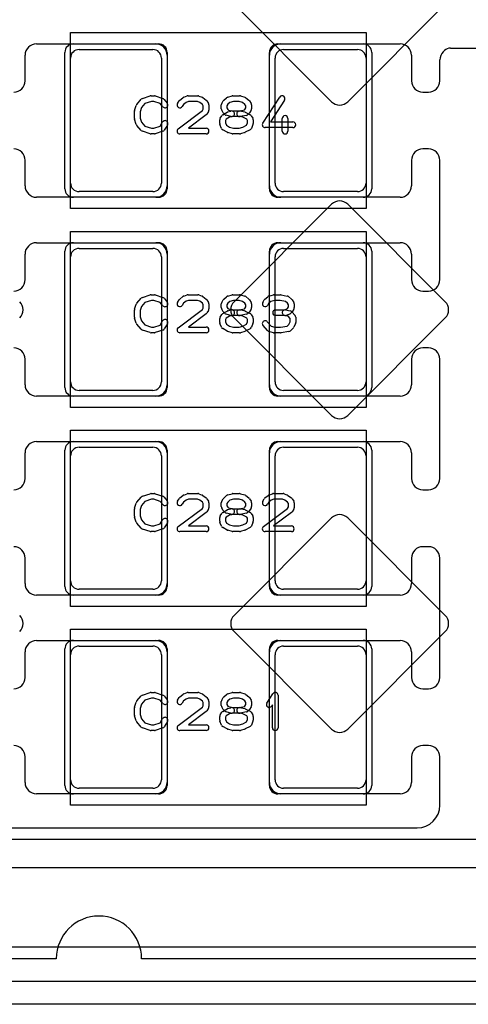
# Model space of a CAD drawing. Extents: x -1 to 20.9, y -0.5 to 20.
# Tile 11 of 19: x 10.9 to 14.9, y -0.4 to 8.3. Entities that reach past the tile are written whole.
import ezdxf

# ---------------------------------------------------------------- set-up
doc = ezdxf.new("R2010")
doc.units = 0
for name, color, linetype in [('L1', 3, 'CONTINUOUS'), ('L4', 3, 'CONTINUOUS'), ('MetalMask-A', 176, 'CONTINUOUS'), ('Outline', 7, 'CONTINUOUS'), ('PartsArea-A', 111, 'CONTINUOUS'), ('PartsArea-B', 111, 'CONTINUOUS'), ('PartsSilk-A', 221, 'CONTINUOUS'), ('PartsSilk-B', 221, 'CONTINUOUS'), ('Resist-A', 2, 'CONTINUOUS')]:
    doc.layers.add(name, color=color, linetype=linetype)

msp = doc.modelspace()

# ---------------------------------------------------------------- linework, layer by layer
at = {"layer": 'L1'}
for p, q in [((11.075, 8.05), (12.125, 8.05)), ((11.45, 8), (12.1, 8)), ((13.225, 8.05), (14.275, 8.05)), ((13.25, 8), (13.9, 8)), ((14.65429, 7.97929), (14.66554, 7.99054)), ((14.71855, 8.0125), (15.625, 8.0125)), ((10.975, 7.725), (10.975, 7.95)), ((11.375, 6.825), (11.375, 7.925)), ((12.175, 7.925), (12.175, 6.825)), ((12.225, 7.95), (12.225, 6.8)), ((13.125, 6.8), (13.125, 7.95)), ((13.175, 6.825), (13.175, 7.925)), ((13.975, 7.925), (13.975, 6.825)), ((14.375, 7.95), (14.375, 7.725)), ((14.625, 7.725), (14.625, 7.90858)), ((14.475, 7.625), (14.525, 7.625)), ((14.525, 7.125), (14.475, 7.125)), ((10.975, 6.8), (10.975, 7.025)), ((14.375, 7.025), (14.375, 6.8)), ((14.625, 5.975), (14.625, 7.025)), ((12.125, 6.7), (11.075, 6.7)), ((12.1, 6.75), (11.45, 6.75)), ((14.275, 6.7), (13.225, 6.7)), ((13.9, 6.75), (13.25, 6.75)), ((11.075, 6.3), (12.125, 6.3)), ((11.45, 6.25), (12.1, 6.25)), ((13.225, 6.3), (14.275, 6.3)), ((13.25, 6.25), (13.9, 6.25)), ((10.975, 5.975), (10.975, 6.2)), ((11.375, 5.075), (11.375, 6.175)), ((12.175, 6.175), (12.175, 5.075)), ((12.225, 6.2), (12.225, 5.05)), ((13.125, 5.05), (13.125, 6.2)), ((13.175, 5.075), (13.175, 6.175)), ((13.975, 6.175), (13.975, 5.075)), ((14.375, 6.2), (14.375, 5.975)), ((14.475, 5.875), (14.525, 5.875)), ((14.525, 5.375), (14.475, 5.375)), ((10.975, 5.05), (10.975, 5.275)), ((14.375, 5.275), (14.375, 5.05)), ((14.625, 4.225), (14.625, 5.275)), ((12.125, 4.95), (11.075, 4.95)), ((12.1, 5), (11.45, 5)), ((14.275, 4.95), (13.225, 4.95)), ((13.9, 5), (13.25, 5)), ((11.075, 4.55), (12.125, 4.55)), ((13.225, 4.55), (14.275, 4.55)), ((10.975, 4.225), (10.975, 4.45)), ((11.375, 3.325), (11.375, 4.425)), ((11.45, 4.5), (12.1, 4.5)), ((12.175, 4.425), (12.175, 3.325)), ((12.225, 4.45), (12.225, 3.3)), ((13.125, 3.3), (13.125, 4.45)), ((13.175, 3.325), (13.175, 4.425)), ((13.25, 4.5), (13.9, 4.5)), ((13.975, 4.425), (13.975, 3.325)), ((14.375, 4.45), (14.375, 4.225)), ((14.475, 4.125), (14.525, 4.125)), ((14.525, 3.625), (14.475, 3.625)), ((10.975, 3.3), (10.975, 3.525)), ((14.375, 3.525), (14.375, 3.3)), ((14.625, 2.475), (14.625, 3.525)), ((12.1, 3.25), (11.45, 3.25)), ((13.9, 3.25), (13.25, 3.25)), ((12.125, 3.2), (11.075, 3.2)), ((14.275, 3.2), (13.225, 3.2)), ((11.075, 2.8), (12.125, 2.8)), ((13.225, 2.8), (14.275, 2.8)), ((10.975, 2.475), (10.975, 2.7)), ((11.45, 2.75), (12.1, 2.75)), ((12.225, 2.7), (12.225, 1.55)), ((13.125, 1.55), (13.125, 2.7)), ((13.25, 2.75), (13.9, 2.75)), ((14.375, 2.7), (14.375, 2.475)), ((11.375, 1.575), (11.375, 2.675)), ((12.175, 2.675), (12.175, 1.575)), ((13.175, 1.575), (13.175, 2.675)), ((13.975, 2.675), (13.975, 1.575)), ((14.475, 2.375), (14.525, 2.375)), ((14.525, 1.875), (14.475, 1.875)), ((10.975, 1.55), (10.975, 1.775)), ((14.375, 1.775), (14.375, 1.55)), ((14.625, 1.35), (14.625, 1.775)), ((12.1, 1.5), (11.45, 1.5)), ((13.9, 1.5), (13.25, 1.5)), ((12.125, 1.45), (11.075, 1.45)), ((14.275, 1.45), (13.225, 1.45)), ((6.325, 1.15), (14.425, 1.15)), ((16.75, 0.8), (4.25, 0.8))]:
    msp.add_line(p, q, dxfattribs=at)
for centre, radius, start, end in [((11.075, 7.95), 0.1, 90, 180), ((11.45, 7.925), 0.075, 90, 180), ((12.1, 7.925), 0.075, 0, 90), ((12.125, 7.95), 0.1, 0, 90), ((13.225, 7.95), 0.1, 90, 180), ((13.25, 7.925), 0.075, 90, 180), ((13.9, 7.925), 0.075, 0, 90), ((14.275, 7.95), 0.1, 0, 90), ((14.725, 7.90858), 0.1, 135, 180), ((14.71855, 7.93753), 0.07497, 90, 135), ((10.875, 7.725), 0.1, -90, 0), ((14.475, 7.725), 0.1, 180, -90), ((14.525, 7.725), 0.1, -90, 0), ((10.875, 7.025), 0.1, 0, 90), ((14.475, 7.025), 0.1, 90, 180), ((14.525, 7.025), 0.1, 0, 90), ((11.075, 6.8), 0.1, 180, -90), ((11.45, 6.825), 0.075, 180, -90), ((12.1, 6.825), 0.075, -90, 0), ((12.125, 6.8), 0.1, -90, 0), ((13.225, 6.8), 0.1, 180, -90), ((13.25, 6.825), 0.075, 180, -90), ((13.9, 6.825), 0.075, -90, 0), ((14.275, 6.8), 0.1, -90, 0), ((11.075, 6.2), 0.1, 90, 180), ((11.45, 6.175), 0.075, 90, 180), ((12.1, 6.175), 0.075, 0, 90), ((12.125, 6.2), 0.1, 0, 90), ((13.225, 6.2), 0.1, 90, 180), ((13.25, 6.175), 0.075, 90, 180), ((13.9, 6.175), 0.075, 0, 90), ((14.275, 6.2), 0.1, 0, 90), ((10.875, 5.975), 0.1, -90, 0), ((14.475, 5.975), 0.1, 180, -90), ((14.525, 5.975), 0.1, -90, 0), ((10.875, 5.275), 0.1, 0, 90), ((14.475, 5.275), 0.1, 90, 180), ((14.525, 5.275), 0.1, 0, 90), ((11.075, 5.05), 0.1, 180, -90), ((11.45, 5.075), 0.075, 180, -90), ((12.1, 5.075), 0.075, -90, 0), ((12.125, 5.05), 0.1, -90, 0), ((13.225, 5.05), 0.1, 180, -90), ((13.25, 5.075), 0.075, 180, -90), ((13.9, 5.075), 0.075, -90, 0), ((14.275, 5.05), 0.1, -90, 0), ((11.075, 4.45), 0.1, 90, 180), ((12.125, 4.45), 0.1, 0, 90), ((13.225, 4.45), 0.1, 90, 180), ((14.275, 4.45), 0.1, 0, 90), ((11.45, 4.425), 0.075, 90, 180), ((12.1, 4.425), 0.075, 0, 90), ((13.25, 4.425), 0.075, 90, 180), ((13.9, 4.425), 0.075, 0, 90), ((10.875, 4.225), 0.1, -90, 0), ((14.475, 4.225), 0.1, 180, -90), ((14.525, 4.225), 0.1, -90, 0), ((10.875, 3.525), 0.1, 0, 90), ((14.475, 3.525), 0.1, 90, 180), ((14.525, 3.525), 0.1, 0, 90), ((11.075, 3.3), 0.1, 180, -90), ((11.45, 3.325), 0.075, 180, -90), ((12.1, 3.325), 0.075, -90, 0), ((12.125, 3.3), 0.1, -90, 0), ((13.225, 3.3), 0.1, 180, -90), ((13.25, 3.325), 0.075, 180, -90), ((13.9, 3.325), 0.075, -90, 0), ((14.275, 3.3), 0.1, -90, 0), ((11.075, 2.7), 0.1, 90, 180), ((12.125, 2.7), 0.1, 0, 90), ((13.225, 2.7), 0.1, 90, 180), ((14.275, 2.7), 0.1, 0, 90), ((11.45, 2.675), 0.075, 90, 180), ((12.1, 2.675), 0.075, 0, 90), ((13.25, 2.675), 0.075, 90, 180), ((13.9, 2.675), 0.075, 0, 90), ((10.875, 2.475), 0.1, -90, 0), ((14.475, 2.475), 0.1, 180, -90), ((14.525, 2.475), 0.1, -90, 0), ((10.875, 1.775), 0.1, 0, 90), ((14.475, 1.775), 0.1, 90, 180), ((14.525, 1.775), 0.1, 0, 90), ((11.45, 1.575), 0.075, 180, -90), ((12.1, 1.575), 0.075, -90, 0), ((13.25, 1.575), 0.075, 180, -90), ((13.9, 1.575), 0.075, -90, 0), ((11.075, 1.55), 0.1, 180, -90), ((12.125, 1.55), 0.1, -90, 0), ((13.225, 1.55), 0.1, 180, -90), ((14.275, 1.55), 0.1, -90, 0), ((14.425, 1.35), 0.2, -90, 0)]:
    msp.add_arc(centre, radius, start, end, dxfattribs=at)
at = {"layer": 'L4'}
for p, q in [((12.81404, 8.39849), (13.67262, 7.53991)), ((13.81404, 7.53991), (14.67262, 8.39849)), ((13.67263, 6.6385), (12.81404, 5.77991)), ((14.67262, 5.77992), (13.81403, 6.6385)), ((12.81404, 5.63849), (13.67262, 4.77991)), ((13.81404, 4.77991), (14.67262, 5.63849)), ((13.67263, 3.8785), (12.81404, 3.01991)), ((14.67262, 3.01992), (13.81403, 3.8785)), ((12.81404, 2.87849), (13.67262, 2.01991)), ((13.81404, 2.01991), (14.67262, 2.87849)), ((15.75, 1.05), (4.24999, 1.05))]:
    msp.add_line(p, q, dxfattribs=at)
for centre, radius, start, end in [((13.74333, 7.61061), 0.09999, -135.004052, -44.995948), ((13.74333, 6.5678), 0.09998, 45, 135), ((10.85691, 5.7092), 0.10001, -45, 45.004051), ((12.88474, 5.7092), 0.09999, 134.995948, -134.995948), ((14.60191, 5.7092), 0.10001, -45, 45.004051), ((13.74333, 4.85061), 0.09999, -135.004052, -44.995948), ((13.74333, 3.8078), 0.09998, 45, 135), ((10.85691, 2.9492), 0.10001, -45, 45.004051), ((12.88474, 2.9492), 0.09999, 134.995948, -134.995948), ((14.60191, 2.9492), 0.10001, -45, 45.004051), ((13.74333, 2.09061), 0.09999, -135.004052, -44.995948)]:
    msp.add_arc(centre, radius, start, end, dxfattribs=at)
at = {"layer": 'MetalMask-A'}
for p, q in [((11.45, 8), (12.1, 8)), ((13.25, 8), (13.9, 8)), ((11.375, 6.825), (11.375, 7.925)), ((12.175, 7.925), (12.175, 6.825)), ((13.175, 6.825), (13.175, 7.925)), ((13.975, 7.925), (13.975, 6.825)), ((12.1, 6.75), (11.45, 6.75)), ((13.9, 6.75), (13.25, 6.75)), ((11.45, 6.25), (12.1, 6.25)), ((13.25, 6.25), (13.9, 6.25)), ((11.375, 5.075), (11.375, 6.175)), ((12.175, 6.175), (12.175, 5.075)), ((13.175, 5.075), (13.175, 6.175)), ((13.975, 6.175), (13.975, 5.075)), ((12.1, 5), (11.45, 5)), ((13.9, 5), (13.25, 5)), ((11.375, 3.325), (11.375, 4.425)), ((11.45, 4.5), (12.1, 4.5)), ((12.175, 4.425), (12.175, 3.325)), ((13.175, 3.325), (13.175, 4.425)), ((13.25, 4.5), (13.9, 4.5)), ((13.975, 4.425), (13.975, 3.325)), ((12.1, 3.25), (11.45, 3.25)), ((13.9, 3.25), (13.25, 3.25)), ((11.45, 2.75), (12.1, 2.75)), ((13.25, 2.75), (13.9, 2.75)), ((11.375, 1.575), (11.375, 2.675)), ((12.175, 2.675), (12.175, 1.575)), ((13.175, 1.575), (13.175, 2.675)), ((13.975, 2.675), (13.975, 1.575)), ((12.1, 1.5), (11.45, 1.5)), ((13.9, 1.5), (13.25, 1.5))]:
    msp.add_line(p, q, dxfattribs=at)
for centre, start, end in [((11.45, 7.925), 90, 180), ((12.1, 7.925), 0, 90), ((13.25, 7.925), 90, 180), ((13.9, 7.925), 0, 90), ((11.45, 6.825), 180, -90), ((12.1, 6.825), -90, 0), ((13.25, 6.825), 180, -90), ((13.9, 6.825), -90, 0), ((11.45, 6.175), 90, 180), ((12.1, 6.175), 0, 90), ((13.25, 6.175), 90, 180), ((13.9, 6.175), 0, 90), ((11.45, 5.075), 180, -90), ((12.1, 5.075), -90, 0), ((13.25, 5.075), 180, -90), ((13.9, 5.075), -90, 0), ((11.45, 4.425), 90, 180), ((12.1, 4.425), 0, 90), ((13.25, 4.425), 90, 180), ((13.9, 4.425), 0, 90), ((11.45, 3.325), 180, -90), ((12.1, 3.325), -90, 0), ((13.25, 3.325), 180, -90), ((13.9, 3.325), -90, 0), ((11.45, 2.675), 90, 180), ((12.1, 2.675), 0, 90), ((13.25, 2.675), 90, 180), ((13.9, 2.675), 0, 90), ((11.45, 1.575), 180, -90), ((12.1, 1.575), -90, 0), ((13.25, 1.575), 180, -90), ((13.9, 1.575), -90, 0)]:
    msp.add_arc(centre, 0.075, start, end, dxfattribs=at)
at = {"layer": 'Outline'}
for p, q in [((11.25, 0), (7.75, 0)), ((19, 0), (12, 0))]:
    msp.add_line(p, q, dxfattribs=at)
msp.add_arc((11.625, 0), 0.375, 0, 180, dxfattribs=at)
at = {"layer": 'PartsArea-A'}
for p, q in [((11.375, 6.6), (11.375, 8.15)), ((11.375, 8.15), (13.975, 8.15)), ((13.975, 8.15), (13.975, 6.6)), ((13.975, 6.6), (11.375, 6.6)), ((11.375, 4.85), (11.375, 6.4)), ((11.375, 6.4), (13.975, 6.4)), ((13.975, 6.4), (13.975, 4.85)), ((13.975, 4.85), (11.375, 4.85)), ((11.375, 3.1), (11.375, 4.65)), ((11.375, 4.65), (13.975, 4.65)), ((13.975, 4.65), (13.975, 3.1)), ((13.975, 3.1), (11.375, 3.1)), ((11.375, 1.35), (11.375, 2.9)), ((11.375, 2.9), (13.975, 2.9)), ((13.975, 2.9), (13.975, 1.35)), ((13.975, 1.35), (11.375, 1.35))]:
    msp.add_line(p, q, dxfattribs=at)
at = {"layer": 'PartsArea-B'}
msp.add_line((20.4, 0.1), (-0.4, 0.1), dxfattribs=at)
at = {"layer": 'PartsSilk-A'}
for p, q in [((11.95758, 7.51739), (11.99647, 7.56183)), ((12.00766, 7.56918), (12.0771, 7.5914)), ((12.08862, 7.54259), (12.02952, 7.52368)), ((12.08472, 7.59259), (12.1125, 7.59259)), ((12.10844, 7.54259), (12.08862, 7.54259)), ((12.16452, 7.5239), (12.10844, 7.54259)), ((12.1204, 7.59131), (12.18707, 7.56909)), ((12.19838, 7.56137), (12.22615, 7.52804)), ((12.3163, 7.52529), (12.33019, 7.54751)), ((12.33577, 7.55378), (12.36355, 7.576)), ((12.37063, 7.57997), (12.40118, 7.59108)), ((12.41412, 7.54259), (12.39158, 7.53439)), ((12.40972, 7.59259), (12.49583, 7.59259)), ((12.49102, 7.54259), (12.41412, 7.54259)), ((12.51143, 7.53443), (12.49102, 7.54259)), ((12.50511, 7.5908), (12.53289, 7.57969)), ((12.53831, 7.5767), (12.56887, 7.55448)), ((12.57537, 7.54751), (12.58926, 7.52529)), ((12.70519, 7.52529), (12.71908, 7.54751)), ((12.72367, 7.55295), (12.74867, 7.57517)), ((12.75841, 7.58052), (12.7973, 7.59163)), ((12.80767, 7.54259), (12.77763, 7.53401)), ((12.80417, 7.59259), (12.8625, 7.59259)), ((12.859, 7.54259), (12.80767, 7.54259)), ((12.8897, 7.53382), (12.859, 7.54259)), ((12.86937, 7.59163), (12.90826, 7.58052)), ((12.91701, 7.576), (12.94479, 7.55378)), ((12.95037, 7.54751), (12.96426, 7.52529)), ((13.06657, 7.35163), (13.21657, 7.58126)), ((13.25843, 7.55392), (13.13369, 7.36296)), ((11.9375, 7.39352), (11.9375, 7.45648)), ((11.93864, 7.46394), (11.95253, 7.50839)), ((11.99868, 7.48844), (11.9875, 7.45266)), ((11.9875, 7.45266), (11.9875, 7.39734)), ((12.02952, 7.52368), (11.99868, 7.48844)), ((12.18773, 7.49604), (12.16452, 7.5239)), ((12.32247, 7.30239), (12.53543, 7.46256)), ((12.37033, 7.5174), (12.3587, 7.49879)), ((12.39158, 7.53439), (12.37033, 7.5174)), ((12.53554, 7.51689), (12.51143, 7.53443)), ((12.53543, 7.46256), (12.54306, 7.47476)), ((12.54306, 7.50487), (12.53554, 7.51689)), ((12.54306, 7.47476), (12.54306, 7.50487)), ((12.58926, 7.45434), (12.57537, 7.43212)), ((12.59306, 7.51204), (12.59306, 7.46759)), ((12.70139, 7.4787), (12.70139, 7.51204)), ((12.71908, 7.44323), (12.70519, 7.46545)), ((12.75957, 7.51796), (12.75139, 7.50487)), ((12.75139, 7.50487), (12.75139, 7.48587)), ((12.75139, 7.48587), (12.75997, 7.47215)), ((12.75884, 7.45101), (12.78662, 7.45842)), ((12.77763, 7.53401), (12.75957, 7.51796)), ((12.75997, 7.47215), (12.76432, 7.4678)), ((12.76432, 7.4678), (12.79634, 7.45926)), ((12.79634, 7.45926), (12.87361, 7.45926)), ((12.8576, 7.45877), (12.90574, 7.4684)), ((12.88005, 7.45842), (12.90783, 7.45101)), ((12.91023, 7.5174), (12.8897, 7.53382)), ((12.90574, 7.4684), (12.90948, 7.47215)), ((12.90948, 7.47215), (12.91806, 7.48587)), ((12.91806, 7.50487), (12.91023, 7.5174)), ((12.91806, 7.48587), (12.91806, 7.50487)), ((12.96426, 7.46545), (12.95037, 7.44323)), ((12.96806, 7.51204), (12.96806, 7.4787)), ((11.95253, 7.34161), (11.93864, 7.38606)), ((11.9875, 7.39734), (11.99868, 7.36156)), ((12.5692, 7.42539), (12.41233, 7.30741)), ((12.6875, 7.34907), (12.6875, 7.38241)), ((12.6913, 7.39566), (12.70519, 7.41788)), ((12.71399, 7.42634), (12.75288, 7.44856)), ((12.73371, 7.42769), (12.7226, 7.4388)), ((12.74425, 7.38604), (12.7375, 7.37524)), ((12.7375, 7.37524), (12.7375, 7.35407)), ((12.77486, 7.40353), (12.74425, 7.38604)), ((12.78662, 7.4101), (12.74495, 7.42121)), ((12.7995, 7.4101), (12.77486, 7.40353)), ((12.87033, 7.40926), (12.79306, 7.40926)), ((12.92296, 7.42086), (12.8674, 7.40975)), ((12.89217, 7.40344), (12.87033, 7.40926)), ((12.9254, 7.38572), (12.89217, 7.40344)), ((12.91315, 7.44891), (12.95482, 7.42669)), ((12.93194, 7.37524), (12.9254, 7.38572)), ((12.93194, 7.35407), (12.93194, 7.37524)), ((12.94685, 7.4388), (12.93574, 7.42769)), ((12.96426, 7.41787), (12.97814, 7.39565)), ((12.98194, 7.38241), (12.98194, 7.34907)), ((13.2375, 7.28241), (13.2375, 7.39352)), ((13.2875, 7.39352), (13.2875, 7.28241)), ((11.99647, 7.28817), (11.95758, 7.33261)), ((11.99868, 7.36156), (12.02952, 7.32632)), ((12.0771, 7.2586), (12.00766, 7.28082)), ((12.02952, 7.32632), (12.08862, 7.30741)), ((12.08862, 7.30741), (12.10844, 7.30741)), ((12.10844, 7.30741), (12.16273, 7.3255)), ((12.18707, 7.28091), (12.1204, 7.25869)), ((12.16273, 7.3255), (12.18574, 7.36232)), ((12.22814, 7.33582), (12.20037, 7.29138)), ((12.41233, 7.30741), (12.56806, 7.30741)), ((12.70331, 7.30612), (12.68942, 7.33945)), ((12.75288, 7.27181), (12.71399, 7.29403)), ((12.7375, 7.35407), (12.74619, 7.33322)), ((12.74619, 7.33322), (12.77506, 7.31673)), ((12.77506, 7.31673), (12.80767, 7.30741)), ((12.80767, 7.30741), (12.859, 7.30741)), ((12.859, 7.30741), (12.89197, 7.31683)), ((12.89197, 7.31683), (12.92342, 7.3336)), ((12.95482, 7.29368), (12.91315, 7.27146)), ((12.92342, 7.3336), (12.93194, 7.35407)), ((12.98002, 7.33946), (12.96614, 7.30613)), ((13.33194, 7.31296), (13.0875, 7.31296)), ((13.13369, 7.36296), (13.33194, 7.36296)), ((12.1125, 7.25741), (12.08472, 7.25741)), ((12.56806, 7.25741), (12.3375, 7.25741)), ((12.7973, 7.25837), (12.75841, 7.26948)), ((12.8625, 7.25741), (12.80417, 7.25741)), ((12.90826, 7.26948), (12.86937, 7.25837)), ((11.95758, 5.76739), (11.99647, 5.81183)), ((12.00766, 5.81918), (12.0771, 5.8414)), ((12.08472, 5.84259), (12.1125, 5.84259)), ((12.1204, 5.84131), (12.18707, 5.81909)), ((12.19838, 5.81137), (12.22615, 5.77804)), ((12.33577, 5.80378), (12.36355, 5.826)), ((12.37063, 5.82997), (12.40118, 5.84108)), ((12.40972, 5.84259), (12.49583, 5.84259)), ((12.50511, 5.8408), (12.53289, 5.82969)), ((12.53831, 5.8267), (12.56887, 5.80448)), ((12.72367, 5.80295), (12.74867, 5.82517)), ((12.75841, 5.83052), (12.7973, 5.84163)), ((12.80417, 5.84259), (12.8625, 5.84259)), ((12.86937, 5.84163), (12.90826, 5.83052)), ((12.91701, 5.826), (12.94479, 5.80378)), ((13.08478, 5.80295), (13.10978, 5.82517)), ((13.11995, 5.83064), (13.16162, 5.84175)), ((13.16806, 5.84259), (13.22361, 5.84259)), ((13.22876, 5.84205), (13.28154, 5.83094)), ((13.29201, 5.826), (13.31979, 5.80378)), ((11.93864, 5.71394), (11.95253, 5.75839)), ((11.99868, 5.73844), (11.9875, 5.70266)), ((12.02952, 5.77368), (11.99868, 5.73844)), ((12.08862, 5.79259), (12.02952, 5.77368)), ((12.10844, 5.79259), (12.08862, 5.79259)), ((12.16452, 5.7739), (12.10844, 5.79259)), ((12.18773, 5.74604), (12.16452, 5.7739)), ((12.3163, 5.77529), (12.33019, 5.79751)), ((12.37033, 5.7674), (12.3587, 5.74879)), ((12.39158, 5.78439), (12.37033, 5.7674)), ((12.41412, 5.79259), (12.39158, 5.78439)), ((12.49102, 5.79259), (12.41412, 5.79259)), ((12.51143, 5.78443), (12.49102, 5.79259)), ((12.53554, 5.76689), (12.51143, 5.78443)), ((12.53543, 5.71256), (12.54306, 5.72476)), ((12.54306, 5.75487), (12.53554, 5.76689)), ((12.54306, 5.72476), (12.54306, 5.75487)), ((12.57537, 5.79751), (12.58926, 5.77529)), ((12.59306, 5.76204), (12.59306, 5.71759)), ((12.70139, 5.7287), (12.70139, 5.76204)), ((12.70519, 5.77529), (12.71908, 5.79751)), ((12.75957, 5.76796), (12.75139, 5.75487)), ((12.75139, 5.75487), (12.75139, 5.73587)), ((12.75139, 5.73587), (12.75997, 5.72215)), ((12.77763, 5.78401), (12.75957, 5.76796)), ((12.75997, 5.72215), (12.76432, 5.7178)), ((12.80767, 5.79259), (12.77763, 5.78401)), ((12.859, 5.79259), (12.80767, 5.79259)), ((12.8576, 5.70877), (12.90574, 5.7184)), ((12.8897, 5.78382), (12.859, 5.79259)), ((12.91023, 5.7674), (12.8897, 5.78382)), ((12.90574, 5.7184), (12.90948, 5.72215)), ((12.90948, 5.72215), (12.91806, 5.73587)), ((12.91806, 5.75487), (12.91023, 5.7674)), ((12.91806, 5.73587), (12.91806, 5.75487)), ((12.95037, 5.79751), (12.96426, 5.77529)), ((12.96806, 5.76204), (12.96806, 5.7287)), ((13.0663, 5.77529), (13.08019, 5.79751)), ((13.12068, 5.76796), (13.1087, 5.74879)), ((13.13856, 5.78385), (13.12068, 5.76796)), ((13.17134, 5.79259), (13.13856, 5.78385)), ((13.22101, 5.79259), (13.17134, 5.79259)), ((13.26542, 5.78324), (13.22101, 5.79259)), ((13.28523, 5.7674), (13.26542, 5.78324)), ((13.2793, 5.71697), (13.28448, 5.72215)), ((13.28448, 5.72215), (13.29306, 5.73587)), ((13.29306, 5.75487), (13.28523, 5.7674)), ((13.29306, 5.73587), (13.29306, 5.75487)), ((13.32537, 5.79751), (13.33926, 5.77529)), ((13.34306, 5.76204), (13.34306, 5.7287)), ((11.9375, 5.64352), (11.9375, 5.70648)), ((11.95253, 5.59161), (11.93864, 5.63606)), ((11.9875, 5.70266), (11.9875, 5.64734)), ((11.9875, 5.64734), (11.99868, 5.61156)), ((12.32247, 5.55239), (12.53543, 5.71256)), ((12.5692, 5.67539), (12.41233, 5.55741)), ((12.58926, 5.70434), (12.57537, 5.68212)), ((12.6875, 5.59907), (12.6875, 5.63241)), ((12.6913, 5.64566), (12.70519, 5.66788)), ((12.71908, 5.69323), (12.70519, 5.71545)), ((12.71399, 5.67634), (12.75288, 5.69856)), ((12.73371, 5.67769), (12.7226, 5.6888)), ((12.74425, 5.63604), (12.7375, 5.62524)), ((12.77486, 5.65353), (12.74425, 5.63604)), ((12.78662, 5.6601), (12.74495, 5.67121)), ((12.75884, 5.70101), (12.78662, 5.70842)), ((12.76432, 5.7178), (12.79634, 5.70926)), ((12.7995, 5.6601), (12.77486, 5.65353)), ((12.87033, 5.65926), (12.79306, 5.65926)), ((12.79634, 5.70926), (12.87361, 5.70926)), ((12.92296, 5.67086), (12.8674, 5.65975)), ((12.89217, 5.65344), (12.87033, 5.65926)), ((12.88005, 5.70842), (12.90783, 5.70101)), ((12.9254, 5.63572), (12.89217, 5.65344)), ((12.91315, 5.69891), (12.95482, 5.67669)), ((12.93194, 5.62524), (12.9254, 5.63572)), ((12.94685, 5.6888), (12.93574, 5.67769)), ((12.96426, 5.71545), (12.95037, 5.69323)), ((12.96426, 5.66787), (12.97814, 5.64565)), ((12.98194, 5.63241), (12.98194, 5.59907)), ((13.17917, 5.70926), (13.2581, 5.70926)), ((13.2625, 5.65926), (13.17917, 5.65926)), ((13.2581, 5.70926), (13.2793, 5.71697)), ((13.29081, 5.65383), (13.25812, 5.65965)), ((13.26688, 5.70887), (13.30855, 5.70146)), ((13.3016, 5.67187), (13.27104, 5.66076)), ((13.30694, 5.63447), (13.29081, 5.65383)), ((13.30694, 5.60407), (13.30694, 5.63447)), ((13.32185, 5.6888), (13.31074, 5.67769)), ((13.32338, 5.69285), (13.35115, 5.65952)), ((13.33926, 5.71545), (13.32537, 5.69323)), ((13.35694, 5.64352), (13.35694, 5.59907)), ((11.99647, 5.53817), (11.95758, 5.58261)), ((11.99868, 5.61156), (12.02952, 5.57632)), ((12.02952, 5.57632), (12.08862, 5.55741)), ((12.08862, 5.55741), (12.10844, 5.55741)), ((12.10844, 5.55741), (12.16273, 5.5755)), ((12.16273, 5.5755), (12.18574, 5.61232)), ((12.22814, 5.58582), (12.20037, 5.54138)), ((12.41233, 5.55741), (12.56806, 5.55741)), ((12.70331, 5.55612), (12.68942, 5.58945)), ((12.7375, 5.62524), (12.7375, 5.60407)), ((12.7375, 5.60407), (12.74619, 5.58322)), ((12.74619, 5.58322), (12.77506, 5.56673)), ((12.77506, 5.56673), (12.80767, 5.55741)), ((12.80767, 5.55741), (12.859, 5.55741)), ((12.859, 5.55741), (12.89197, 5.56683)), ((12.89197, 5.56683), (12.92342, 5.5836)), ((12.92342, 5.5836), (12.93194, 5.60407)), ((12.93194, 5.60407), (12.93194, 5.62524)), ((12.98002, 5.58946), (12.96614, 5.55613)), ((13.10758, 5.52706), (13.06869, 5.5715)), ((13.10631, 5.60442), (13.14019, 5.56571)), ((13.14019, 5.56571), (13.17134, 5.55741)), ((13.17134, 5.55741), (13.22162, 5.55741)), ((13.22162, 5.55741), (13.28191, 5.56705)), ((13.28191, 5.56705), (13.29718, 5.58063)), ((13.29718, 5.58063), (13.30694, 5.60407)), ((13.33467, 5.54705), (13.30967, 5.52483)), ((13.35502, 5.58946), (13.34114, 5.55613)), ((12.0771, 5.5086), (12.00766, 5.53082)), ((12.1125, 5.50741), (12.08472, 5.50741)), ((12.18707, 5.53091), (12.1204, 5.50869)), ((12.56806, 5.50741), (12.3375, 5.50741)), ((12.75288, 5.52181), (12.71399, 5.54403)), ((12.7973, 5.50837), (12.75841, 5.51948)), ((12.8625, 5.50741), (12.80417, 5.50741)), ((12.90826, 5.51948), (12.86937, 5.50837)), ((12.95482, 5.54368), (12.91315, 5.52146)), ((13.16162, 5.50825), (13.11995, 5.51936)), ((13.22361, 5.50741), (13.16806, 5.50741)), ((13.29701, 5.51883), (13.22756, 5.50772)), ((12.00766, 4.06918), (12.0771, 4.0914)), ((12.08472, 4.09259), (12.1125, 4.09259)), ((12.1204, 4.09131), (12.18707, 4.06909)), ((12.33577, 4.05378), (12.36355, 4.076)), ((12.37063, 4.07997), (12.40118, 4.09108)), ((12.40972, 4.09259), (12.49583, 4.09259)), ((12.50511, 4.0908), (12.53289, 4.07969)), ((12.53831, 4.0767), (12.56887, 4.05448)), ((12.72367, 4.05295), (12.74867, 4.07517)), ((12.75841, 4.08052), (12.7973, 4.09163)), ((12.80417, 4.09259), (12.8625, 4.09259)), ((12.86937, 4.09163), (12.90826, 4.08052)), ((12.91701, 4.076), (12.94479, 4.05378)), ((13.08577, 4.05378), (13.11355, 4.076)), ((13.12063, 4.07997), (13.15118, 4.09108)), ((13.15972, 4.09259), (13.24583, 4.09259)), ((13.25511, 4.0908), (13.28289, 4.07969)), ((13.28831, 4.0767), (13.31887, 4.05448)), ((11.93864, 3.96394), (11.95253, 4.00839)), ((11.95758, 4.01739), (11.99647, 4.06183)), ((11.99868, 3.98844), (11.9875, 3.95266)), ((12.02952, 4.02368), (11.99868, 3.98844)), ((12.08862, 4.04259), (12.02952, 4.02368)), ((12.10844, 4.04259), (12.08862, 4.04259)), ((12.16452, 4.0239), (12.10844, 4.04259)), ((12.18773, 3.99604), (12.16452, 4.0239)), ((12.19838, 4.06137), (12.22615, 4.02804)), ((12.3163, 4.02529), (12.33019, 4.04751)), ((12.37033, 4.0174), (12.3587, 3.99879)), ((12.39158, 4.03439), (12.37033, 4.0174)), ((12.41412, 4.04259), (12.39158, 4.03439)), ((12.49102, 4.04259), (12.41412, 4.04259)), ((12.51143, 4.03443), (12.49102, 4.04259)), ((12.53554, 4.01689), (12.51143, 4.03443)), ((12.54306, 4.00487), (12.53554, 4.01689)), ((12.54306, 3.97476), (12.54306, 4.00487)), ((12.57537, 4.04751), (12.58926, 4.02529)), ((12.59306, 4.01204), (12.59306, 3.96759)), ((12.70139, 3.9787), (12.70139, 4.01204)), ((12.70519, 4.02529), (12.71908, 4.04751)), ((12.75957, 4.01796), (12.75139, 4.00487)), ((12.75139, 4.00487), (12.75139, 3.98587)), ((12.75139, 3.98587), (12.75997, 3.97215)), ((12.77763, 4.03401), (12.75957, 4.01796)), ((12.80767, 4.04259), (12.77763, 4.03401)), ((12.859, 4.04259), (12.80767, 4.04259)), ((12.8897, 4.03382), (12.859, 4.04259)), ((12.91023, 4.0174), (12.8897, 4.03382)), ((12.90948, 3.97215), (12.91806, 3.98587)), ((12.91806, 4.00487), (12.91023, 4.0174)), ((12.91806, 3.98587), (12.91806, 4.00487)), ((12.95037, 4.04751), (12.96426, 4.02529)), ((12.96806, 4.01204), (12.96806, 3.9787)), ((13.0663, 4.02529), (13.08019, 4.04751)), ((13.12033, 4.0174), (13.1087, 3.99879)), ((13.14158, 4.03439), (13.12033, 4.0174)), ((13.16412, 4.04259), (13.14158, 4.03439)), ((13.24102, 4.04259), (13.16412, 4.04259)), ((13.26143, 4.03443), (13.24102, 4.04259)), ((13.28554, 4.01689), (13.26143, 4.03443)), ((13.29306, 4.00487), (13.28554, 4.01689)), ((13.29306, 3.97476), (13.29306, 4.00487)), ((13.32537, 4.04751), (13.33926, 4.02529)), ((13.34306, 4.01204), (13.34306, 3.96759)), ((11.9375, 3.89352), (11.9375, 3.95648)), ((11.9875, 3.95266), (11.9875, 3.89734)), ((12.32247, 3.80239), (12.53543, 3.96256)), ((12.5692, 3.92539), (12.41233, 3.80741)), ((12.53543, 3.96256), (12.54306, 3.97476)), ((12.58926, 3.95434), (12.57537, 3.93212)), ((12.6913, 3.89566), (12.70519, 3.91788)), ((12.71908, 3.94323), (12.70519, 3.96545)), ((12.71399, 3.92634), (12.75288, 3.94856)), ((12.73371, 3.92769), (12.7226, 3.9388)), ((12.77486, 3.90353), (12.74425, 3.88604)), ((12.78662, 3.9101), (12.74495, 3.92121)), ((12.75884, 3.95101), (12.78662, 3.95842)), ((12.75997, 3.97215), (12.76432, 3.9678)), ((12.76432, 3.9678), (12.79634, 3.95926)), ((12.7995, 3.9101), (12.77486, 3.90353)), ((12.87033, 3.90926), (12.79306, 3.90926)), ((12.79634, 3.95926), (12.87361, 3.95926)), ((12.8576, 3.95877), (12.90574, 3.9684)), ((12.92296, 3.92086), (12.8674, 3.90975)), ((12.89217, 3.90344), (12.87033, 3.90926)), ((12.88005, 3.95842), (12.90783, 3.95101)), ((12.9254, 3.88572), (12.89217, 3.90344)), ((12.90574, 3.9684), (12.90948, 3.97215)), ((12.91315, 3.94891), (12.95482, 3.92669)), ((12.94685, 3.9388), (12.93574, 3.92769)), ((12.96426, 3.96545), (12.95037, 3.94323)), ((12.96426, 3.91787), (12.97814, 3.89565)), ((13.07247, 3.80239), (13.28543, 3.96256)), ((13.3192, 3.92539), (13.16233, 3.80741)), ((13.28543, 3.96256), (13.29306, 3.97476)), ((13.33926, 3.95434), (13.32537, 3.93212)), ((11.95253, 3.84161), (11.93864, 3.88606)), ((11.99647, 3.78817), (11.95758, 3.83261)), ((11.9875, 3.89734), (11.99868, 3.86156)), ((11.99868, 3.86156), (12.02952, 3.82632)), ((12.02952, 3.82632), (12.08862, 3.80741)), ((12.10844, 3.80741), (12.16273, 3.8255)), ((12.16273, 3.8255), (12.18574, 3.86232)), ((12.22814, 3.83582), (12.20037, 3.79138)), ((12.6875, 3.84907), (12.6875, 3.88241)), ((12.70331, 3.80612), (12.68942, 3.83945)), ((12.74425, 3.88604), (12.7375, 3.87524)), ((12.7375, 3.87524), (12.7375, 3.85407)), ((12.7375, 3.85407), (12.74619, 3.83322)), ((12.74619, 3.83322), (12.77506, 3.81673)), ((12.77506, 3.81673), (12.80767, 3.80741)), ((12.859, 3.80741), (12.89197, 3.81683)), ((12.89197, 3.81683), (12.92342, 3.8336)), ((12.92342, 3.8336), (12.93194, 3.85407)), ((12.93194, 3.87524), (12.9254, 3.88572)), ((12.93194, 3.85407), (12.93194, 3.87524)), ((12.98002, 3.83946), (12.96614, 3.80613)), ((12.98194, 3.88241), (12.98194, 3.84907)), ((12.0771, 3.7586), (12.00766, 3.78082)), ((12.1125, 3.75741), (12.08472, 3.75741)), ((12.08862, 3.80741), (12.10844, 3.80741)), ((12.18707, 3.78091), (12.1204, 3.75869)), ((12.56806, 3.75741), (12.3375, 3.75741)), ((12.41233, 3.80741), (12.56806, 3.80741)), ((12.75288, 3.77181), (12.71399, 3.79403)), ((12.7973, 3.75837), (12.75841, 3.76948)), ((12.8625, 3.75741), (12.80417, 3.75741)), ((12.80767, 3.80741), (12.859, 3.80741)), ((12.90826, 3.76948), (12.86937, 3.75837)), ((12.95482, 3.79368), (12.91315, 3.77146)), ((13.31806, 3.75741), (13.0875, 3.75741)), ((13.16233, 3.80741), (13.31806, 3.80741)), ((12.00766, 2.31918), (12.0771, 2.3414)), ((12.08472, 2.34259), (12.1125, 2.34259)), ((12.1204, 2.34131), (12.18707, 2.31909)), ((12.37063, 2.32997), (12.40118, 2.34108)), ((12.40972, 2.34259), (12.49583, 2.34259)), ((12.50511, 2.3408), (12.53289, 2.32969)), ((12.75841, 2.33052), (12.7973, 2.34163)), ((12.80417, 2.34259), (12.8625, 2.34259)), ((12.86937, 2.34163), (12.90826, 2.33052)), ((11.93864, 2.21394), (11.95253, 2.25839)), ((11.95758, 2.26739), (11.99647, 2.31183)), ((12.02952, 2.27368), (11.99868, 2.23844)), ((12.08862, 2.29259), (12.02952, 2.27368)), ((12.10844, 2.29259), (12.08862, 2.29259)), ((12.16452, 2.2739), (12.10844, 2.29259)), ((12.18773, 2.24604), (12.16452, 2.2739)), ((12.19838, 2.31137), (12.22615, 2.27804)), ((12.3163, 2.27529), (12.33019, 2.29751)), ((12.33577, 2.30378), (12.36355, 2.326)), ((12.37033, 2.2674), (12.3587, 2.24879)), ((12.39158, 2.28439), (12.37033, 2.2674)), ((12.41412, 2.29259), (12.39158, 2.28439)), ((12.49102, 2.29259), (12.41412, 2.29259)), ((12.51143, 2.28443), (12.49102, 2.29259)), ((12.53554, 2.26689), (12.51143, 2.28443)), ((12.54306, 2.25487), (12.53554, 2.26689)), ((12.53831, 2.3267), (12.56887, 2.30448)), ((12.54306, 2.22476), (12.54306, 2.25487)), ((12.57537, 2.29751), (12.58926, 2.27529)), ((12.59306, 2.26204), (12.59306, 2.21759)), ((12.70139, 2.2287), (12.70139, 2.26204)), ((12.70519, 2.27529), (12.71908, 2.29751)), ((12.72367, 2.30295), (12.74867, 2.32517)), ((12.75957, 2.26796), (12.75139, 2.25487)), ((12.75139, 2.25487), (12.75139, 2.23587)), ((12.77763, 2.28401), (12.75957, 2.26796)), ((12.80767, 2.29259), (12.77763, 2.28401)), ((12.859, 2.29259), (12.80767, 2.29259)), ((12.8897, 2.28382), (12.859, 2.29259)), ((12.91023, 2.2674), (12.8897, 2.28382)), ((12.91806, 2.25487), (12.91023, 2.2674)), ((12.91701, 2.326), (12.94479, 2.30378)), ((12.91806, 2.23587), (12.91806, 2.25487)), ((12.95037, 2.29751), (12.96426, 2.27529)), ((12.96806, 2.26204), (12.96806, 2.2287)), ((13.10263, 2.2497), (13.15541, 2.33118)), ((13.20139, 2.31759), (13.20139, 2.03241)), ((11.9375, 2.14352), (11.9375, 2.20648)), ((11.99868, 2.23844), (11.9875, 2.20266)), ((11.9875, 2.20266), (11.9875, 2.14734)), ((12.32247, 2.05239), (12.53543, 2.21256)), ((12.5692, 2.17539), (12.41233, 2.05741)), ((12.53543, 2.21256), (12.54306, 2.22476)), ((12.58926, 2.20434), (12.57537, 2.18212)), ((12.6913, 2.14566), (12.70519, 2.16788)), ((12.71908, 2.19323), (12.70519, 2.21545)), ((12.71399, 2.17634), (12.75288, 2.19856)), ((12.73371, 2.17769), (12.7226, 2.1888)), ((12.78662, 2.1601), (12.74495, 2.17121)), ((12.75139, 2.23587), (12.75997, 2.22215)), ((12.75884, 2.20101), (12.78662, 2.20842)), ((12.75997, 2.22215), (12.76432, 2.2178)), ((12.76432, 2.2178), (12.79634, 2.20926)), ((12.79634, 2.20926), (12.87361, 2.20926)), ((12.8576, 2.20877), (12.90574, 2.2184)), ((12.92296, 2.17086), (12.8674, 2.15975)), ((12.88005, 2.20842), (12.90783, 2.20101)), ((12.90574, 2.2184), (12.90948, 2.22215)), ((12.90948, 2.22215), (12.91806, 2.23587)), ((12.91315, 2.19891), (12.95482, 2.17669)), ((12.94685, 2.1888), (12.93574, 2.17769)), ((12.96426, 2.21545), (12.95037, 2.19323)), ((12.96426, 2.16787), (12.97814, 2.14565)), ((13.15139, 2.23301), (13.14459, 2.22252)), ((13.15139, 2.03241), (13.15139, 2.23301)), ((11.95253, 2.09161), (11.93864, 2.13606)), ((11.99647, 2.03817), (11.95758, 2.08261)), ((11.9875, 2.14734), (11.99868, 2.11156)), ((11.99868, 2.11156), (12.02952, 2.07632)), ((12.16273, 2.0755), (12.18574, 2.11232)), ((12.22814, 2.08582), (12.20037, 2.04138)), ((12.6875, 2.09907), (12.6875, 2.13241)), ((12.70331, 2.05612), (12.68942, 2.08945)), ((12.74425, 2.13604), (12.7375, 2.12524)), ((12.7375, 2.12524), (12.7375, 2.10407)), ((12.7375, 2.10407), (12.74619, 2.08322)), ((12.77486, 2.15353), (12.74425, 2.13604)), ((12.74619, 2.08322), (12.77506, 2.06673)), ((12.7995, 2.1601), (12.77486, 2.15353)), ((12.87033, 2.15926), (12.79306, 2.15926)), ((12.89217, 2.15344), (12.87033, 2.15926)), ((12.89197, 2.06683), (12.92342, 2.0836)), ((12.9254, 2.13572), (12.89217, 2.15344)), ((12.92342, 2.0836), (12.93194, 2.10407)), ((12.93194, 2.12524), (12.9254, 2.13572)), ((12.93194, 2.10407), (12.93194, 2.12524)), ((12.98002, 2.08946), (12.96614, 2.05613)), ((12.98194, 2.13241), (12.98194, 2.09907)), ((12.0771, 2.0086), (12.00766, 2.03082)), ((12.02952, 2.07632), (12.08862, 2.05741)), ((12.1125, 2.00741), (12.08472, 2.00741)), ((12.08862, 2.05741), (12.10844, 2.05741)), ((12.10844, 2.05741), (12.16273, 2.0755)), ((12.18707, 2.03091), (12.1204, 2.00869)), ((12.56806, 2.00741), (12.3375, 2.00741)), ((12.41233, 2.05741), (12.56806, 2.05741)), ((12.75288, 2.02181), (12.71399, 2.04403)), ((12.7973, 2.00837), (12.75841, 2.01948)), ((12.77506, 2.06673), (12.80767, 2.05741)), ((12.8625, 2.00741), (12.80417, 2.00741)), ((12.80767, 2.05741), (12.859, 2.05741)), ((12.859, 2.05741), (12.89197, 2.06683)), ((12.90826, 2.01948), (12.86937, 2.00837)), ((12.95482, 2.04368), (12.91315, 2.02146))]:
    msp.add_line(p, q, dxfattribs=at)
for centre, start, end in [((12.01528, 7.54537), 107.746418, 138.811918), ((12.08472, 7.56759), 90, 107.746418), ((12.1125, 7.56759), 71.579545, 90), ((12.17917, 7.54537), 39.790899, 71.579545), ((12.35139, 7.53426), 128.666967, 147.989981), ((12.37917, 7.55648), 109.97919, 128.654777), ((12.40972, 7.56759), 90, 109.984612), ((12.49583, 7.56759), 68.207103, 90), ((12.52361, 7.55648), 53.982737, 68.202147), ((12.55417, 7.53426), 32.005383, 53.979316), ((12.74028, 7.53426), 131.627831, 147.994617), ((12.76528, 7.55648), 105.948544, 131.62783), ((12.80417, 7.56759), 90, 105.948544), ((12.8625, 7.56759), 74.051456, 90), ((12.90139, 7.55648), 51.333033, 74.051456), ((12.92917, 7.53426), 32.005383, 51.333033), ((13.2375, 7.56759), -33.149737, 146.846436), ((11.9625, 7.45648), 162.637772, 180), ((11.97639, 7.50093), 138.811918, 162.637772), ((12.20694, 7.51204), -140.209101, 39.800498), ((12.3375, 7.51204), 147.994617, -32.010019), ((12.56806, 7.51204), 0, 32.010019), ((12.56806, 7.46759), -32.005383, 0), ((12.72639, 7.51204), 147.994617, 180), ((12.72639, 7.4787), 180, -147.994617), ((12.79306, 7.43426), -75.074487, 104.935268), ((12.8625, 7.43426), 101.305437, -78.692051), ((12.87361, 7.43426), 75.074487, 90), ((12.94306, 7.51204), 0, 32.005383), ((12.94306, 7.4787), -32.005383, 0), ((11.9625, 7.39352), 180, -162.637772), ((12.20694, 7.34907), -32.005383, 147.999253), ((12.55417, 7.44537), -53.047603, -32.010019), ((12.7125, 7.38241), 147.994617, 180), ((12.72639, 7.40463), 119.733511, 147.989981), ((12.74028, 7.45648), -147.994617, -135), ((12.75139, 7.44537), -135, -104.925513), ((12.76528, 7.42685), 104.925513, 119.741708), ((12.79306, 7.43426), -104.925513, -90), ((12.90139, 7.42685), 61.938299, 75.064732), ((12.91806, 7.44537), -78.694563, -45), ((12.92917, 7.45648), -45, -32.005383), ((12.94306, 7.40463), 31.985944, 61.931795), ((12.95694, 7.38241), 0, 31.991474), ((13.2625, 7.39352), 0, 180), ((11.97639, 7.34907), -162.637772, -138.811918), ((12.01528, 7.30463), -138.811918, -107.746418), ((12.17917, 7.30463), -71.579545, -32.005383), ((12.3375, 7.28241), 126.952397, -90), ((12.56806, 7.28241), -90, 90), ((12.7125, 7.34907), 180, -157.376473), ((12.72639, 7.31574), -157.373085, -119.741708), ((12.94306, 7.31574), -61.938299, -22.608878), ((12.95694, 7.34907), -22.605762, 0), ((13.0875, 7.33796), 146.850263, -90), ((13.2625, 7.28241), 180, 0), ((13.33194, 7.33796), -90, 90), ((12.08472, 7.28241), -107.746418, -90), ((12.1125, 7.28241), -90, -71.579545), ((12.76528, 7.29352), -119.733511, -105.94345), ((12.80417, 7.28241), -105.948544, -90), ((12.8625, 7.28241), -90, -74.05655), ((12.90139, 7.29352), -74.051456, -61.931795), ((12.01528, 5.79537), 107.746418, 138.811918), ((12.08472, 5.81759), 90, 107.746418), ((12.1125, 5.81759), 71.579545, 90), ((12.17917, 5.79537), 39.790899, 71.579545), ((12.37917, 5.80648), 109.97919, 128.654777), ((12.40972, 5.81759), 90, 109.984612), ((12.49583, 5.81759), 68.207103, 90), ((12.52361, 5.80648), 53.982737, 68.202147), ((12.76528, 5.80648), 105.948544, 131.62783), ((12.80417, 5.81759), 90, 105.948544), ((12.8625, 5.81759), 74.051456, 90), ((12.90139, 5.80648), 51.333033, 74.051456), ((13.12639, 5.80648), 104.925513, 131.630694), ((13.16806, 5.81759), 90, 104.92885), ((13.22361, 5.81759), 78.110161, 90), ((13.27639, 5.80648), 51.333033, 78.112983), ((11.97639, 5.75093), 138.811918, 162.637772), ((12.20694, 5.76204), -140.209101, 39.800498), ((12.3375, 5.76204), 147.994617, -32.010019), ((12.35139, 5.78426), 128.666967, 147.989981), ((12.55417, 5.78426), 32.005383, 53.979316), ((12.56806, 5.76204), 0, 32.010019), ((12.72639, 5.76204), 147.994617, 180), ((12.72639, 5.7287), 180, -147.994617), ((12.74028, 5.78426), 131.627831, 147.994617), ((12.92917, 5.78426), 32.005383, 51.333033), ((12.94306, 5.76204), 0, 32.005383), ((12.94306, 5.7287), -32.005383, 0), ((13.0875, 5.76204), 147.994617, -32.010019), ((13.10139, 5.78426), 131.627831, 147.989981), ((13.30417, 5.78426), 32.005383, 51.345223), ((13.31806, 5.76204), 0, 32.010019), ((13.31806, 5.7287), -32.005383, 0), ((11.9625, 5.70648), 162.637772, 180), ((11.9625, 5.64352), 180, -162.637772), ((12.55417, 5.69537), -53.047603, -32.010019), ((12.56806, 5.71759), -32.005383, 0), ((12.7125, 5.63241), 147.994617, 180), ((12.72639, 5.65463), 119.733511, 147.989981), ((12.74028, 5.70648), -147.994617, -135), ((12.75139, 5.69537), -135, -104.925513), ((12.76528, 5.67685), 104.925513, 119.741708), ((12.79306, 5.68426), -75.074487, 104.935268), ((12.79306, 5.68426), -104.925513, -90), ((12.8625, 5.68426), 101.305437, -78.692051), ((12.87361, 5.68426), 75.074487, 90), ((12.90139, 5.67685), 61.938299, 75.064732), ((12.91806, 5.69537), -78.694563, -45), ((12.92917, 5.70648), -45, -32.005383), ((12.94306, 5.65463), 31.985944, 61.931795), ((12.95694, 5.63241), 0, 31.991474), ((13.17917, 5.68426), 90, -90), ((13.2625, 5.68426), 79.908369, -100.083264), ((13.2625, 5.68426), -90, -70.02141), ((13.29306, 5.69537), -70.02864, -45), ((13.30417, 5.67685), 39.790899, 79.916736), ((13.30417, 5.70648), -45, -32.010019), ((13.33194, 5.64352), 0, 39.800498), ((11.97639, 5.59907), -162.637772, -138.811918), ((12.20694, 5.59907), -32.005383, 147.999253), ((12.3375, 5.53241), 126.952397, -90), ((12.56806, 5.53241), -90, 90), ((12.7125, 5.59907), 180, -157.376473), ((12.72639, 5.56574), -157.373085, -119.741708), ((12.94306, 5.56574), -61.938299, -22.608878), ((12.95694, 5.59907), -22.605762, 0), ((13.0875, 5.58796), 41.188082, -138.810424), ((13.31806, 5.56574), -48.372169, -22.608878), ((13.33194, 5.59907), -22.605762, 0), ((12.01528, 5.55463), -138.811918, -107.746418), ((12.08472, 5.53241), -107.746418, -90), ((12.1125, 5.53241), -90, -71.579545), ((12.17917, 5.55463), -71.579545, -32.005383), ((12.76528, 5.54352), -119.733511, -105.94345), ((12.80417, 5.53241), -105.948544, -90), ((12.8625, 5.53241), -90, -74.05655), ((12.90139, 5.54352), -74.051456, -61.931795), ((13.12639, 5.54352), -138.811918, -104.92885), ((13.16806, 5.53241), -104.925513, -90), ((13.22361, 5.53241), -90, -80.911332), ((13.29306, 5.54352), -80.910628, -48.369306), ((12.08472, 4.06759), 90, 107.746418), ((12.1125, 4.06759), 71.579545, 90), ((12.37917, 4.05648), 109.97919, 128.654777), ((12.40972, 4.06759), 90, 109.984612), ((12.49583, 4.06759), 68.207103, 90), ((12.52361, 4.05648), 53.982737, 68.202147), ((12.76528, 4.05648), 105.948544, 131.62783), ((12.80417, 4.06759), 90, 105.948544), ((12.8625, 4.06759), 74.051456, 90), ((12.90139, 4.05648), 51.333033, 74.051456), ((13.12917, 4.05648), 109.97919, 128.654777), ((13.15972, 4.06759), 90, 109.984612), ((13.24583, 4.06759), 68.207103, 90), ((13.27361, 4.05648), 53.982737, 68.202147), ((11.97639, 4.00093), 138.811918, 162.637772), ((12.01528, 4.04537), 107.746418, 138.811918), ((12.17917, 4.04537), 39.790899, 71.579545), ((12.20694, 4.01204), -140.209101, 39.800498), ((12.3375, 4.01204), 147.994617, -32.010019), ((12.35139, 4.03426), 128.666967, 147.989981), ((12.55417, 4.03426), 32.005383, 53.979316), ((12.56806, 4.01204), 0, 32.010019), ((12.72639, 4.01204), 147.994617, 180), ((12.74028, 4.03426), 131.627831, 147.994617), ((12.92917, 4.03426), 32.005383, 51.333033), ((12.94306, 4.01204), 0, 32.005383), ((13.0875, 4.01204), 147.994617, -32.010019), ((13.10139, 4.03426), 128.666967, 147.989981), ((13.30417, 4.03426), 32.005383, 53.979316), ((13.31806, 4.01204), 0, 32.010019), ((11.9625, 3.95648), 162.637772, 180), ((12.55417, 3.94537), -53.047603, -32.010019), ((12.56806, 3.96759), -32.005383, 0), ((12.72639, 3.9787), 180, -147.994617), ((12.72639, 3.90463), 119.733511, 147.989981), ((12.74028, 3.95648), -147.994617, -135), ((12.75139, 3.94537), -135, -104.925513), ((12.76528, 3.92685), 104.925513, 119.741708), ((12.79306, 3.93426), -75.074487, 104.935268), ((12.79306, 3.93426), -104.925513, -90), ((12.8625, 3.93426), 101.305437, -78.692051), ((12.87361, 3.93426), 75.074487, 90), ((12.90139, 3.92685), 61.938299, 75.064732), ((12.91806, 3.94537), -78.694563, -45), ((12.92917, 3.95648), -45, -32.005383), ((12.94306, 3.90463), 31.985944, 61.931795), ((12.94306, 3.9787), -32.005383, 0), ((13.30417, 3.94537), -53.047603, -32.010019), ((13.31806, 3.96759), -32.005383, 0), ((11.9625, 3.89352), 180, -162.637772), ((11.97639, 3.84907), -162.637772, -138.811918), ((12.20694, 3.84907), -32.005383, 147.999253), ((12.7125, 3.88241), 147.994617, 180), ((12.7125, 3.84907), 180, -157.376473), ((12.95694, 3.88241), 0, 31.991474), ((12.95694, 3.84907), -22.605762, 0), ((12.01528, 3.80463), -138.811918, -107.746418), ((12.08472, 3.78241), -107.746418, -90), ((12.1125, 3.78241), -90, -71.579545), ((12.17917, 3.80463), -71.579545, -32.005383), ((12.3375, 3.78241), 126.952397, -90), ((12.56806, 3.78241), -90, 90), ((12.72639, 3.81574), -157.373085, -119.741708), ((12.76528, 3.79352), -119.733511, -105.94345), ((12.80417, 3.78241), -105.948544, -90), ((12.8625, 3.78241), -90, -74.05655), ((12.90139, 3.79352), -74.051456, -61.931795), ((12.94306, 3.81574), -61.938299, -22.608878), ((13.0875, 3.78241), 126.952397, -90), ((13.31806, 3.78241), -90, 90), ((12.08472, 2.31759), 90, 107.746418), ((12.1125, 2.31759), 71.579545, 90), ((12.40972, 2.31759), 90, 109.984612), ((12.49583, 2.31759), 68.207103, 90), ((12.80417, 2.31759), 90, 105.948544), ((12.8625, 2.31759), 74.051456, 90), ((13.17639, 2.31759), 0, 147.066193), ((11.97639, 2.25093), 138.811918, 162.637772), ((12.01528, 2.29537), 107.746418, 138.811918), ((12.17917, 2.29537), 39.790899, 71.579545), ((12.20694, 2.26204), -140.209101, 39.800498), ((12.3375, 2.26204), 147.994617, -32.010019), ((12.35139, 2.28426), 128.666967, 147.989981), ((12.37917, 2.30648), 109.97919, 128.654777), ((12.52361, 2.30648), 53.982737, 68.202147), ((12.55417, 2.28426), 32.005383, 53.979316), ((12.56806, 2.26204), 0, 32.010019), ((12.72639, 2.26204), 147.994617, 180), ((12.74028, 2.28426), 131.627831, 147.994617), ((12.76528, 2.30648), 105.948544, 131.62783), ((12.90139, 2.30648), 51.333033, 74.051456), ((12.92917, 2.28426), 32.005383, 51.333033), ((12.94306, 2.26204), 0, 32.005383), ((11.9625, 2.20648), 162.637772, 180), ((12.55417, 2.19537), -53.047603, -32.010019), ((12.56806, 2.21759), -32.005383, 0), ((12.72639, 2.2287), 180, -147.994617), ((12.72639, 2.15463), 119.733511, 147.989981), ((12.74028, 2.20648), -147.994617, -135), ((12.75139, 2.19537), -135, -104.925513), ((12.76528, 2.17685), 104.925513, 119.741708), ((12.79306, 2.18426), -75.074487, 104.935268), ((12.8625, 2.18426), 101.305437, -78.692051), ((12.87361, 2.18426), 75.074487, 90), ((12.90139, 2.17685), 61.938299, 75.064732), ((12.91806, 2.19537), -78.694563, -45), ((12.92917, 2.20648), -45, -32.005383), ((12.94306, 2.15463), 31.985944, 61.931795), ((12.94306, 2.2287), -32.005383, 0), ((13.12361, 2.23611), 147.066457, -32.933807), ((11.9625, 2.14352), 180, -162.637772), ((11.97639, 2.09907), -162.637772, -138.811918), ((12.20694, 2.09907), -32.005383, 147.999253), ((12.7125, 2.13241), 147.994617, 180), ((12.7125, 2.09907), 180, -157.376473), ((12.79306, 2.18426), -104.925513, -90), ((12.95694, 2.13241), 0, 31.991474), ((12.95694, 2.09907), -22.605762, 0), ((12.01528, 2.05463), -138.811918, -107.746418), ((12.08472, 2.03241), -107.746418, -90), ((12.1125, 2.03241), -90, -71.579545), ((12.17917, 2.05463), -71.579545, -32.005383), ((12.3375, 2.03241), 126.952397, -90), ((12.56806, 2.03241), -90, 90), ((12.72639, 2.06574), -157.373085, -119.741708), ((12.76528, 2.04352), -119.733511, -105.94345), ((12.80417, 2.03241), -105.948544, -90), ((12.8625, 2.03241), -90, -74.05655), ((12.90139, 2.04352), -74.051456, -61.931795), ((12.94306, 2.06574), -61.938299, -22.608878), ((13.17639, 2.03241), 180, 0)]:
    msp.add_arc(centre, 0.025, start, end, dxfattribs=at)
at = {"layer": 'PartsSilk-B'}
for p, q in [((1.8016, -0.1984), (18.3, -0.1984)), ((18.3, -0.4016), (1.7, -0.4016))]:
    msp.add_line(p, q, dxfattribs=at)
at = {"layer": 'Resist-A'}
for p, q in [((11.325, 6.775), (11.325, 7.975)), ((11.4, 8.05), (12.15, 8.05)), ((12.225, 7.975), (12.225, 6.775)), ((13.125, 6.775), (13.125, 7.975)), ((13.2, 8.05), (13.95, 8.05)), ((14.025, 7.975), (14.025, 6.775)), ((12.15, 6.7), (11.4, 6.7)), ((13.95, 6.7), (13.2, 6.7)), ((11.4, 6.3), (12.15, 6.3)), ((13.2, 6.3), (13.95, 6.3)), ((11.325, 5.025), (11.325, 6.225)), ((12.225, 6.225), (12.225, 5.025)), ((13.125, 5.025), (13.125, 6.225)), ((14.025, 6.225), (14.025, 5.025)), ((12.15, 4.95), (11.4, 4.95)), ((13.95, 4.95), (13.2, 4.95)), ((11.4, 4.55), (12.15, 4.55)), ((13.2, 4.55), (13.95, 4.55)), ((11.325, 3.275), (11.325, 4.475)), ((12.225, 4.475), (12.225, 3.275)), ((13.125, 3.275), (13.125, 4.475)), ((14.025, 4.475), (14.025, 3.275)), ((12.15, 3.2), (11.4, 3.2)), ((13.95, 3.2), (13.2, 3.2)), ((11.4, 2.8), (12.15, 2.8)), ((13.2, 2.8), (13.95, 2.8)), ((11.325, 1.525), (11.325, 2.725)), ((12.225, 2.725), (12.225, 1.525)), ((13.125, 1.525), (13.125, 2.725)), ((14.025, 2.725), (14.025, 1.525)), ((12.15, 1.45), (11.4, 1.45)), ((13.95, 1.45), (13.2, 1.45))]:
    msp.add_line(p, q, dxfattribs=at)
for centre, start, end in [((11.4, 7.975), 90, 180), ((12.15, 7.975), 0, 90), ((13.2, 7.975), 90, 180), ((13.95, 7.975), 0, 90), ((11.4, 6.775), 180, -90), ((12.15, 6.775), -90, 0), ((13.2, 6.775), 180, -90), ((13.95, 6.775), -90, 0), ((11.4, 6.225), 90, 180), ((12.15, 6.225), 0, 90), ((13.2, 6.225), 90, 180), ((13.95, 6.225), 0, 90), ((11.4, 5.025), 180, -90), ((12.15, 5.025), -90, 0), ((13.2, 5.025), 180, -90), ((13.95, 5.025), -90, 0), ((11.4, 4.475), 90, 180), ((12.15, 4.475), 0, 90), ((13.2, 4.475), 90, 180), ((13.95, 4.475), 0, 90), ((11.4, 3.275), 180, -90), ((12.15, 3.275), -90, 0), ((13.2, 3.275), 180, -90), ((13.95, 3.275), -90, 0), ((11.4, 2.725), 90, 180), ((12.15, 2.725), 0, 90), ((13.2, 2.725), 90, 180), ((13.95, 2.725), 0, 90), ((11.4, 1.525), 180, -90), ((12.15, 1.525), -90, 0), ((13.2, 1.525), 180, -90), ((13.95, 1.525), -90, 0)]:
    msp.add_arc(centre, 0.075, start, end, dxfattribs=at)

doc.saveas('drawing.dxf')
